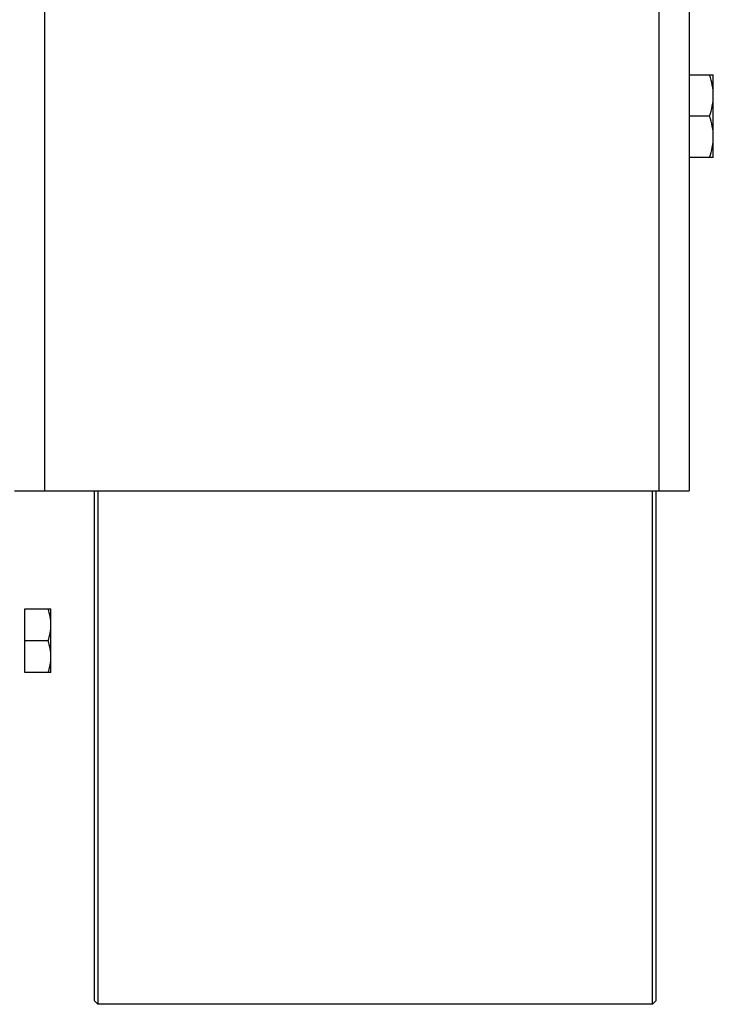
# Model space of a CAD drawing. Extents: x -3157 to 1181, y 8 to 2342.
# Tile 70 of 75: x 677 to 862, y 919 to 1181. Entities that reach past the tile are written whole.
import ezdxf

# ---------------------------------------------------------------- set-up
doc = ezdxf.new("R2010")
doc.units = 0
doc.header["$LTSCALE"] = 65.395
doc.layers.get('0').update_dxf_attribs({"linetype": 'CONTINUOUS'})

msp = doc.modelspace()

# ---------------------------------------------------------------- linework, layer by layer
at = {"color": 9, "linetype": 'CONTINUOUS'}
for p, q in [((683.52, 1305.7), (683.52, 1055.7)), ((847.52, 1055.7), (847.52, 1305.7))]:
    msp.add_line(p, q, dxfattribs=at)
at = {"color": 7, "linetype": 'CONTINUOUS'}
for p, q in [((855.52, 1305.7), (855.52, 1055.7)), ((675.52, 1055.7), (855.52, 1055.7)), ((696.72, 1055.7), (696.72, 919.7)), ((697.72, 1055.7), (697.72, 918.7)), ((845.72, 918.7), (845.72, 1055.7)), ((846.72, 919.7), (846.72, 1055.7)), ((696.72, 919.7), (697.72, 918.7)), ((845.72, 918.7), (846.72, 919.7)), ((845.72, 918.7), (697.72, 918.7))]:
    msp.add_line(p, q, dxfattribs=at)
at = {"color": 6, "linetype": 'CONTINUOUS'}
for p, q in [((855.52, 1166.7), (861.92, 1166.7)), ((861.92, 1144.7), (861.92, 1166.7)), ((860.94, 1155.7), (855.52, 1155.7)), ((861.92, 1144.7), (855.52, 1144.7)), ((678.22, 1024.2), (685.22, 1024.2)), ((685.22, 1007.2), (685.22, 1024.2)), ((684.46, 1015.7), (678.22, 1015.7)), ((685.22, 1007.2), (678.22, 1007.2))]:
    msp.add_line(p, q, dxfattribs=at)
at = {"color": 2, "linetype": 'CONTINUOUS'}
msp.add_line((678.22, 1007.2), (678.22, 1024.2), dxfattribs=at)
at = {"color": 6, "linetype": 'CONTINUOUS'}
for points, knots in [([(861.92, 1161.2), (861.92, 1162.13), (861.73, 1164), (861.24, 1165.81), (860.94, 1166.7)], [0, 0, 0, 0, 0.498121, 1, 1, 1, 1]), ([(860.94, 1155.7), (861.24, 1156.59), (861.73, 1158.39), (861.92, 1160.27), (861.92, 1161.2)], [0, 0, 0, 0, 0.501876, 1, 1, 1, 1]), ([(861.92, 1150.2), (861.92, 1151.13), (861.73, 1153), (861.24, 1154.81), (860.94, 1155.7)], [0, 0, 0, 0, 0.498121, 1, 1, 1, 1]), ([(860.94, 1144.7), (861.24, 1145.59), (861.73, 1147.39), (861.92, 1149.27), (861.92, 1150.2)], [0, 0, 0, 0, 0.501876, 1, 1, 1, 1]), ([(685.22, 1019.95), (685.22, 1020.67), (685.08, 1022.11), (684.69, 1023.51), (684.46, 1024.2)], [0, 0, 0, 0, 0.498124, 1, 1, 1, 1]), ([(684.46, 1015.7), (684.69, 1016.38), (685.08, 1017.78), (685.22, 1019.23), (685.22, 1019.95)], [0, 0, 0, 0, 0.501876, 1, 1, 1, 1]), ([(685.22, 1011.45), (685.22, 1012.17), (685.08, 1013.61), (684.69, 1015.01), (684.46, 1015.7)], [0, 0, 0, 0, 0.498124, 1, 1, 1, 1]), ([(684.46, 1007.2), (684.69, 1007.88), (685.08, 1009.28), (685.22, 1010.73), (685.22, 1011.45)], [0, 0, 0, 0, 0.501876, 1, 1, 1, 1])]:
    msp.add_open_spline(points, degree=3, knots=knots, dxfattribs=at)

doc.saveas('drawing.dxf')
